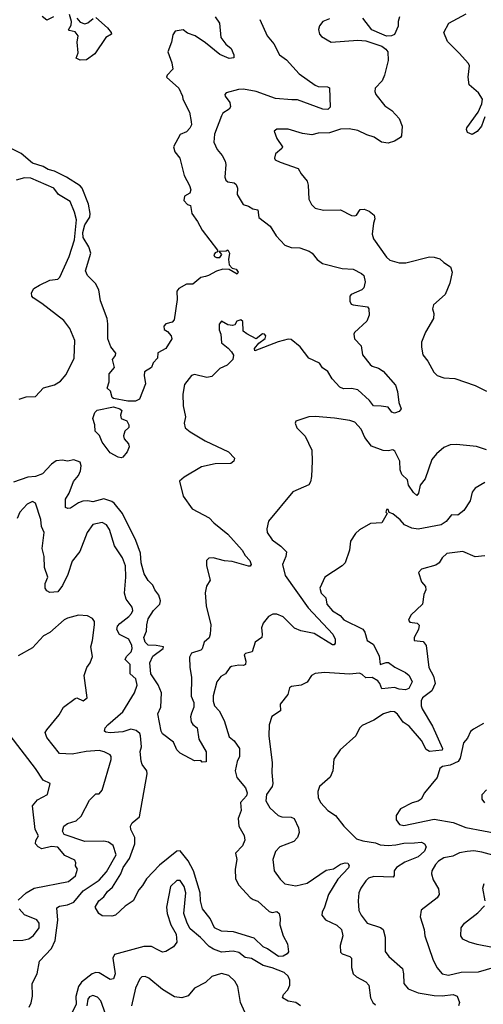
# Model space of a CAD drawing. Extents: x 1892934 to 2008621, y 567149 to 683290.
# Tile 145 of 256: x 1939865 to 1942785, y 618474 to 624677. Entities that reach past the tile are written whole.
import ezdxf

# ---------------------------------------------------------------- set-up
doc = ezdxf.new("R2010")
doc.units = 0

msp = doc.modelspace()

# ---------------------------------------------------------------- linework, layer by layer
at = {"layer": '0CON20XD'}
for points in [[(1940245, 624422.5), (1940220, 624435), (1940232.9, 624467.1), (1940226, 624535), (1940233.8, 624575), (1940215, 624600), (1940177.5, 624607.5), (1940173.3, 624613.3), (1940188.8, 624641.2), (1940191.4, 624665), (1940178.9, 624708.9)], [(1942794.6, 624065), (1942774.2, 624005), (1942745, 623972), (1942715, 623953.8), (1942685.9, 623965.9), (1942678, 623985), (1942681.2, 623995), (1942751.4, 624095), (1942775, 624147.5), (1942779.2, 624175), (1942755, 624216), (1942695.8, 624265.8), (1942690, 624315), (1942698, 624385), (1942690.8, 624400.8), (1942632.5, 624465), (1942559.7, 624539.7), (1942536.7, 624595), (1942567.1, 624655), (1942676.8, 624713.2)], [(1941096.7, 624695), (1941122.5, 624655), (1941130.6, 624565), (1941162.5, 624522.5), (1941196.2, 624495), (1941214.2, 624455), (1941213.6, 624436.4), (1941185, 624431.9), (1941125, 624458.2), (1941035, 624531.8), (1940970, 624575), (1940921.7, 624591.7), (1940895, 624613.3), (1940845, 624603.3), (1940828.3, 624581.7), (1940820, 624535), (1940798.8, 624475), (1940823.1, 624405), (1940828.8, 624365), (1940793.6, 624326.4), (1940790, 624315), (1940866.4, 624245), (1940890, 624195), (1940892.5, 624175), (1940933.9, 624093.9), (1940945.7, 624034.3), (1940946.9, 624015), (1940937.2, 623992.8), (1940915, 623970.8), (1940875, 623952.5), (1940834.4, 623875), (1940841.4, 623845), (1940873.2, 623803.2), (1940900.8, 623695), (1940935, 623631.2), (1940942.5, 623605), (1940935.9, 623584.1), (1940903.3, 623565), (1940898.3, 623538.3), (1940921.7, 623511.7), (1940940, 623505), (1940950, 623455), (1940985.7, 623405), (1941015, 623350), (1941110, 623225), (1941110, 623215), (1941095, 623207.5), (1941087.5, 623195), (1941092.5, 623185), (1941105, 623177.5), (1941125, 623177.5), (1941137.5, 623197.5), (1941121.7, 623218.3), (1941165, 623220), (1941175, 623227.5), (1941185.7, 623205), (1941180, 623165), (1941185, 623132.5), (1941202, 623112), (1941227.5, 623105), (1941240, 623085), (1941235, 623072.5), (1941183.1, 623103.1), (1941145, 623104.6), (1941105, 623093.1), (1941055, 623064.7), (1941035, 623059.7), (1941005, 623052.7), (1940955, 623011.2), (1940915, 623010), (1940867.5, 622982.5), (1940854.3, 622965.7), (1940855.6, 622914.4), (1940837.1, 622785), (1940825, 622770.6), (1940785, 622761.1), (1940771.8, 622745), (1940774.7, 622724.7), (1940795, 622712.2), (1940818, 622685), (1940822.5, 622665), (1940784.5, 622605.5), (1940735, 622577.5), (1940732.2, 622545), (1940704.8, 622515.2), (1940694.4, 622485), (1940651.7, 622458.3), (1940648, 622435), (1940657.6, 622382.4), (1940618.8, 622285), (1940595, 622273.8), (1940545, 622272.5), (1940455, 622290), (1940447.2, 622297.2), (1940436.8, 622336.8), (1940415.8, 622355), (1940428.1, 622395), (1940428.1, 622445), (1940462.2, 622485), (1940449.2, 622535), (1940468.5, 622561.5), (1940470.9, 622575), (1940439.5, 622615), (1940419.4, 622665), (1940420.1, 622760.1), (1940415.9, 622795), (1940373.8, 622905), (1940364.1, 622974.1), (1940343.3, 623015), (1940292, 623065), (1940280, 623095), (1940312.8, 623205), (1940300.8, 623245), (1940264.6, 623305), (1940262, 623335), (1940275, 623384.7), (1940307, 623433), (1940309, 623455), (1940298.7, 623515), (1940258.2, 623615), (1940245, 623630), (1940159.1, 623685), (1940085, 623722.2), (1940045, 623733.2), (1940012.6, 623752.6), (1939945, 623772.4), (1939875, 623832.7), (1939773.2, 623883.2)], [(1941376.8, 624676.8), (1941422.9, 624575), (1941464.6, 624524.6), (1941501.1, 624455), (1941545, 624423.1), (1941625, 624335.5), (1941725, 624264.4), (1941745.5, 624255.5), (1941804.2, 624254.2), (1941816.8, 624246.8), (1941820, 624125), (1941805, 624110.8), (1941775, 624112.2), (1941615, 624171.3), (1941578.3, 624171.7), (1941475, 624179.3), (1941353.3, 624225), (1941275, 624238.5), (1941242.5, 624237.5), (1941166.2, 624215), (1941157.8, 624205), (1941158.2, 624195), (1941188.4, 624155), (1941191.8, 624128.2), (1941185, 624113.8), (1941145, 624088), (1941135, 624070.8), (1941091.3, 623955), (1941087.9, 623905), (1941108, 623858), (1941140.9, 623820.9), (1941159.2, 623785), (1941163.3, 623763.3), (1941157.5, 623685), (1941162.7, 623665), (1941175, 623654.7), (1941215, 623648.5), (1941228.8, 623638.8), (1941235.9, 623615.9), (1941235.5, 623575), (1941272.7, 623512.7), (1941305, 623502.5), (1941334.2, 623484.2), (1941365, 623478), (1941370.9, 623430.9), (1941442.9, 623375), (1941480, 623315), (1941535, 623257.1), (1941575, 623241.4), (1941628.6, 623238.6), (1941688.7, 623218.7), (1941707.5, 623205), (1941737.9, 623165), (1941771, 623141), (1941895, 623109.6), (1941965.3, 623105.3), (1942018.5, 623078.5), (1942031.4, 623065), (1942040.5, 623025), (1942032.4, 622987.6), (1942020, 622975), (1941952, 622945), (1941944.4, 622935), (1941944, 622904), (1941952.5, 622885), (1941965, 622880), (1942055, 622867.1), (1942064.2, 622855), (1942065.8, 622815), (1942051.7, 622778.3), (1941973.8, 622705), (1941968.8, 622695), (1941973.6, 622666.4), (1942015, 622622.5), (1942024.2, 622565), (1942071.4, 622505), (1942085, 622493.1), (1942125, 622481.5), (1942155, 622463.1), (1942230.8, 622375), (1942244.4, 622335), (1942251.9, 622265), (1942266.9, 622225), (1942255, 622207.3), (1942225, 622197.1), (1942207.8, 622205), (1942185, 622234.5), (1942141.4, 622241.4), (1942093.5, 622243.5), (1942067, 622277), (1941995.3, 622345.3), (1941955, 622353.6), (1941905, 622351.2), (1941880.9, 622360.9), (1941833.8, 622413.8), (1941805, 622460), (1941772.5, 622482.5), (1941752.5, 622512.5), (1941685, 622543.5), (1941630.6, 622615), (1941575, 622661.1), (1941555, 622663.5), (1941492.1, 622647.9), (1941345, 622590), (1941343.9, 622606.1), (1941371.7, 622638.3), (1941411.7, 622668.3), (1941416, 622685), (1941407.5, 622695), (1941395, 622697.5), (1941355, 622666.7), (1941295, 622696.7), (1941273.3, 622715), (1941270, 622775), (1941256.7, 622785), (1941233.2, 622776.8), (1941220, 622755), (1941205, 622750), (1941175, 622753.3), (1941135, 622776.7), (1941120.7, 622759.3), (1941121.7, 622721.7), (1941132.5, 622695), (1941135, 622640), (1941178.2, 622608.2), (1941198.6, 622585), (1941212.1, 622562.1), (1941207.5, 622535), (1941170.7, 622499.3), (1941125, 622479.1), (1941075, 622427.9), (1941042.5, 622422.5), (1940965, 622441.2), (1940945.9, 622434.1), (1940902.3, 622377.7), (1940893.2, 622316.8), (1940894.1, 622244.1), (1940910, 622175), (1940900.8, 622135), (1940908, 622105), (1940939.3, 622079.3), (1941033.6, 622023.6), (1941180, 621955), (1941216.7, 621915), (1941213.3, 621895), (1941195, 621881.2), (1941095, 621879.4), (1941010.3, 621859.7), (1940900, 621795), (1940871.4, 621768.6), (1940894.7, 621674.7), (1940950.8, 621595), (1941058.3, 621538.3), (1941087.9, 621507.9), (1941175.4, 621435.4), (1941265.6, 621335), (1941285, 621301.4), (1941315, 621268.8), (1941322, 621245), (1941315.6, 621234.4), (1941305, 621234.3), (1941203.4, 621263.4), (1941155, 621268.5), (1941082.6, 621287.4), (1941055.5, 621284.5), (1941041.3, 621268.7), (1941042.3, 621235), (1941063.5, 621145), (1941042.1, 621107.9), (1941032.3, 621065), (1941039.3, 620985), (1941068.4, 620865), (1941064.5, 620805.5), (1941057.4, 620782.6), (1941026.7, 620755), (1941015, 620713.8), (1941005, 620704), (1940946.7, 620685), (1940935, 620660), (1940935.8, 620595), (1940947.8, 620535), (1940945.8, 620415.8), (1940962, 620375), (1940961.2, 620345), (1940947.5, 620307.5), (1940941.2, 620285), (1940944.1, 620254.1), (1940955, 620236.7), (1940983.3, 620215), (1940993.8, 620145), (1941040, 620065), (1941038.3, 620001.7), (1941015, 620000), (1941005, 620010), (1940965, 620007.5), (1940875, 620056.2), (1940855, 620076.7), (1940834.3, 620124.3), (1940765, 620178.6), (1940755.7, 620195), (1940735.5, 620304.5), (1940754.4, 620345), (1940757.7, 620435), (1940736.5, 620486.5), (1940690.9, 620555), (1940684.5, 620624.5), (1940703.1, 620666.9), (1940768.8, 620715), (1940770, 620725), (1940725, 620734.8), (1940675, 620736.6), (1940654.6, 620755), (1940646.2, 620785), (1940664.5, 620825), (1940665.5, 620865), (1940675, 620901.4), (1940706.9, 620955), (1940747.7, 620995), (1940750.8, 621015), (1940740.4, 621050.4), (1940715.6, 621085), (1940703.1, 621115), (1940675, 621144.3), (1940648.9, 621185), (1940630, 621255), (1940626.2, 621315), (1940596.5, 621395), (1940512.2, 621565), (1940460, 621630), (1940445, 621641.3), (1940395, 621657.2), (1940325, 621639.4), (1940295, 621646), (1940262.3, 621642.3), (1940235, 621633.3), (1940185, 621599.5), (1940167.1, 621597.1), (1940154.3, 621604.3), (1940153.8, 621655), (1940177.2, 621692.8), (1940203.5, 621766.5), (1940234.5, 621805), (1940247.1, 621835), (1940252.2, 621865), (1940245, 621888), (1940205, 621903.8), (1940165.5, 621895.5), (1940135, 621901.5), (1940095, 621896.7), (1940065, 621877.1), (1940008.1, 621815), (1939965, 621799.7), (1939915.3, 621794.7), (1939825, 621762.7)], [(1940077.5, 624695), (1940035, 624673.3), (1940007, 624697)], [(1940225.8, 624685.8), (1940245, 624661.2), (1940275, 624650), (1940295, 624656.7), (1940326.7, 624685)], [(1940345, 624690), (1940417.5, 624625), (1940440, 624595), (1940442.5, 624585), (1940406.6, 624563.4), (1940338.3, 624461.7), (1940285, 624423.3), (1940245, 624422.5)], [(1941815, 624682), (1941774.5, 624665.5), (1941752.3, 624637.7), (1941746.7, 624615), (1941754, 624585), (1941765, 624571.2), (1941825.9, 624535.9), (1941995, 624547.1), (1942045, 624544.2), (1942145, 624510), (1942171.4, 624491.4), (1942184.2, 624474.2), (1942185, 624420), (1942162.4, 624327.6), (1942148, 624292), (1942104, 624245), (1942101.2, 624225), (1942107.5, 624205), (1942164.2, 624134.2), (1942208.8, 624105), (1942254.2, 624054.2), (1942274, 624005), (1942268.8, 623945), (1942262.5, 623935), (1942225, 623911.2), (1942185, 623898.8), (1942144.2, 623904.2), (1942097.5, 623937.5), (1942051.9, 623951.9), (1941995, 623979.4), (1941938.9, 623988.9), (1941885, 623987.1), (1941815, 623964.4), (1941745, 623961.1), (1941705, 623950.8), (1941645, 623960.6), (1941555, 623987.5), (1941485, 623986.9), (1941468, 623975), (1941485, 623928), (1941520, 623875), (1941516.7, 623865), (1941475, 623832.5), (1941469.5, 623805), (1941474.7, 623794.7), (1941505, 623779.2), (1941618.1, 623738.1), (1941636.9, 623705), (1941675, 623659.5), (1941681.7, 623635), (1941685.5, 623545.5), (1941702.4, 623512.4), (1941725, 623488.8), (1941777.3, 623477.3), (1941885, 623479.2), (1941955, 623444), (1941975, 623440), (1941985.9, 623444.1), (1942009.3, 623480.7), (1942035, 623483.8), (1942065, 623470), (1942098, 623445), (1942102.3, 623422.3), (1942093.1, 623395), (1942085.6, 623325), (1942092.9, 623295), (1942175, 623180), (1942195, 623162.5), (1942255, 623144.3), (1942295.7, 623144.3), (1942445, 623182), (1942475, 623181.2), (1942510.7, 623170.7), (1942535, 623146.7), (1942578.8, 623118.8), (1942587.5, 623085), (1942574.3, 623015.7), (1942544, 622945), (1942470.5, 622879.5), (1942463.8, 622855), (1942472, 622825), (1942470, 622795), (1942421.1, 622708.9), (1942395.9, 622645.9), (1942394.5, 622614.5), (1942404.2, 622565), (1942435, 622526), (1942473.1, 622455), (1942495, 622434.4), (1942535, 622420.6), (1942605, 622416.7), (1942733, 622373), (1942805, 622336.7)], [(1942257.5, 624695), (1942248.1, 624665), (1942247.8, 624635), (1942225, 624582.5), (1942206.1, 624573.9), (1942175, 624572.5), (1942146.2, 624586.2), (1942083.4, 624613.4), (1942025, 624685.3)], [(1939861.4, 622285), (1939905, 622301.2), (1939965, 622303.1), (1940015, 622357.5), (1940085, 622376.5), (1940121.7, 622398.3), (1940157.7, 622442.3), (1940208.2, 622545), (1940211.8, 622655), (1940180.9, 622730.9), (1940142.5, 622782.5), (1940005, 622889.4), (1939950, 622925), (1939942, 622935), (1939939.2, 622955), (1939955, 622983.3), (1939990, 623005), (1940055, 623035.7), (1940105, 623042), (1940118, 623055), (1940176.5, 623185), (1940210.5, 623289.5), (1940223.2, 623415), (1940210.8, 623465), (1940182.2, 623532.2), (1940110, 623575), (1940080.8, 623615), (1939935, 623678.9), (1939895, 623680), (1939843.4, 623666.6)], [(1940505, 621916.7), (1940485, 621920), (1940435, 621948.8), (1940383.3, 622015), (1940366.7, 622056.7), (1940340.8, 622085), (1940337.5, 622125), (1940326, 622165), (1940337.3, 622202.7), (1940353.6, 622216.4), (1940455, 622238.5), (1940495.4, 622225.4), (1940507.5, 622215), (1940500, 622185), (1940504.2, 622165), (1940538.8, 622148.8), (1940552.5, 622125), (1940551.7, 622108.3), (1940526.4, 622083.6), (1940518.8, 622055), (1940523.3, 622035), (1940550, 622005), (1940553.8, 621985), (1940541.4, 621955), (1940515, 621921.2), (1940505, 621916.7)], [(1942261.2, 621841.2), (1942258.2, 621895), (1942228.3, 621958.3), (1942215, 621965.8), (1942185, 621960), (1942155, 621963.3), (1942080.3, 621990.3), (1942039.4, 622045), (1942016.3, 622096.3), (1941975, 622141.4), (1941945, 622152.2), (1941846.7, 622166.7), (1941725, 622177.5), (1941685.9, 622174.1), (1941603, 622147), (1941600, 622135), (1941610, 622105), (1941662.3, 622052.3), (1941704.2, 621965), (1941707.1, 621895), (1941701.7, 621798.3), (1941695.8, 621764.2), (1941685, 621746.7), (1941585, 621701.2), (1941432.3, 621517.7), (1941421.2, 621468.8), (1941424.2, 621445), (1941455, 621400), (1941509.8, 621359.8), (1941544.5, 621324.5), (1941541.5, 621295), (1941519.5, 621245), (1941536.5, 621175), (1941680.8, 620970.8), (1941836.3, 620805), (1941852.5, 620775), (1941851.5, 620748.5), (1941845, 620738), (1941835, 620737.5), (1941720.1, 620810.1), (1941635, 620827.4), (1941595, 620843.1), (1941525, 620914.6), (1941485, 620931.5), (1941458.8, 620931.2), (1941432.3, 620917.7), (1941398.8, 620875), (1941388, 620845), (1941392.5, 620805), (1941388.8, 620785), (1941348.8, 620755), (1941330, 620695), (1941287.1, 620682.9), (1941278, 620675), (1941289.4, 620635), (1941286.2, 620615), (1941275, 620608.6), (1941245, 620610.6), (1941198.9, 620601.1), (1941188, 620595), (1941160, 620555), (1941131.7, 620538.3), (1941106.2, 620505), (1941083.9, 620416.1), (1941083, 620383), (1941092.5, 620355), (1941121.5, 620321.5), (1941151.9, 620261.9), (1941185, 620159.4), (1941215, 620132.5), (1941249.4, 620085), (1941248.3, 620035), (1941233.8, 620003.8), (1941221.1, 619945), (1941231.9, 619901.9), (1941287.2, 619837.2), (1941298, 619805), (1941293.4, 619786.6), (1941255.6, 619745), (1941259.4, 619695), (1941240, 619645), (1941244.2, 619595), (1941277.9, 619537.9), (1941282.3, 619507.7), (1941268.3, 619471.7), (1941224.2, 619425), (1941232.5, 619385), (1941222.9, 619325), (1941224.5, 619265), (1941245, 619224), (1941316.9, 619146.9), (1941335, 619133.1), (1941365, 619124), (1941435, 619057.8), (1941455, 619052.9), (1941485, 619057.5), (1941500, 619045), (1941505.7, 619015), (1941503.1, 618975), (1941524.5, 618904.5), (1941551.2, 618855), (1941557.5, 618805), (1941549.3, 618790.7), (1941525, 618776.2), (1941495, 618775.8), (1941425, 618823.6), (1941397.5, 618835), (1941340.7, 618890.7), (1941210.5, 618930.5), (1941135, 618934.8), (1941092.6, 618955), (1941065, 619014.5), (1941017.1, 619075), (1941003.8, 619125), (1941001.7, 619175), (1940959.3, 619315), (1940926.8, 619376.8), (1940875, 619440.9), (1940855, 619438.8), (1940745, 619350.4), (1940662.7, 619265), (1940638.3, 619221.7), (1940614.7, 619195), (1940579.2, 619125), (1940529.1, 619090.9), (1940468, 619035), (1940445, 619029.4), (1940385, 619032), (1940364, 619045), (1940341.2, 619085), (1940364.2, 619125), (1940395, 619150.6), (1940418.9, 619185), (1940448.7, 619211.3), (1940502.4, 619295), (1940516.6, 619335), (1940557.2, 619392.8), (1940590.8, 619485), (1940590, 619525), (1940564.2, 619575), (1940562.5, 619595), (1940572.8, 619617.2), (1940620, 619655), (1940668.6, 619925), (1940665.7, 619945), (1940636.4, 619985), (1940629.1, 620005), (1940624.1, 620065.9), (1940632.9, 620095), (1940625.9, 620165.9), (1940620.7, 620180.7), (1940598.3, 620198.3), (1940565, 620206.2), (1940515, 620190.9), (1940435, 620183.8), (1940407.5, 620187.5), (1940398.8, 620195), (1940404.2, 620215), (1940420.8, 620235), (1940515, 620317.1), (1940588.1, 620435), (1940605.7, 620485), (1940596.4, 620525), (1940561.1, 620555), (1940560, 620615), (1940528.6, 620645), (1940538.2, 620665), (1940567.8, 620695), (1940574.2, 620715), (1940570.6, 620735), (1940553.1, 620775), (1940493.4, 620803.4), (1940476.2, 620835), (1940481.4, 620855), (1940495, 620872.7), (1940553, 620917), (1940569.6, 620935), (1940577.1, 620955), (1940573.1, 620975), (1940536.2, 621025), (1940525, 621063.3), (1940533.8, 621165), (1940531.8, 621235), (1940513, 621287), (1940463, 621363), (1940431.2, 621465), (1940411.2, 621495), (1940385, 621508.6), (1940325, 621495.6), (1940290, 621445), (1940243.3, 621326.7), (1940195.4, 621264.6), (1940168.3, 621181.7), (1940135, 621112.9), (1940105, 621072.5), (1940055, 621068.8), (1940035, 621078.8), (1940025.7, 621095.7), (1940024.5, 621125), (1940042.3, 621165), (1940022.1, 621225), (1940018.2, 621295), (1940006.9, 621345), (1940018.8, 621445), (1940002.8, 621482.8), (1939998.6, 621528.6), (1939965, 621630), (1939945, 621640.4), (1939912.5, 621625), (1939865.8, 621575), (1939849.2, 621535)], [(1942805, 621966.1), (1942742.7, 621987.3), (1942615, 622001.1), (1942575, 621997.8), (1942535, 621980.8), (1942489.1, 621940.9), (1942460, 621905), (1942419.2, 621785), (1942386.7, 621745), (1942376.9, 621693.1), (1942365, 621678.8), (1942345, 621697.5), (1942314.4, 621745), (1942307.7, 621777.7), (1942272, 621812), (1942261.2, 621841.2)], [(1942795, 621761.2), (1942733.8, 621725), (1942715, 621700), (1942701.4, 621645), (1942662.9, 621585), (1942625, 621555.6), (1942585, 621557.1), (1942550.8, 621515), (1942518.8, 621495), (1942375, 621466.9), (1942333.9, 621473.9), (1942288, 621495), (1942262, 621525), (1942215, 621563.3), (1942192.5, 621572.5), (1942185, 621590), (1942175, 621590), (1942170, 621575), (1942180, 621565), (1942145, 621507.5), (1942075, 621503.3), (1942005, 621463.8), (1941979.5, 621440.5), (1941948.3, 621391.7), (1941942.9, 621335), (1941914.2, 621255), (1941896, 621235), (1941786, 621165), (1941754.3, 621094.3), (1941763, 621063), (1941792.5, 621035), (1941800, 620995), (1941835, 620953.3), (1941883, 620923), (1941906.4, 620896.4), (1942026.1, 620836.1), (1942037.7, 620817.7), (1942053.8, 620765), (1942091.9, 620741.9), (1942128.7, 620668.7), (1942135, 620614), (1942172.4, 620627.6), (1942186.7, 620626.7), (1942227.2, 620597.2), (1942294.4, 620565), (1942317.8, 620545), (1942335.8, 620505), (1942315, 620463.8), (1942295, 620455.7), (1942255, 620458.9), (1942225, 620468.9), (1942145, 620461.5), (1942133.9, 620495), (1942121.2, 620511.2), (1942085, 620532.2), (1942045, 620530), (1942022.4, 620552.4), (1942005, 620560), (1941942.8, 620552.8), (1941784.3, 620564.3), (1941725, 620557.8), (1941702.5, 620545), (1941675, 620502.5), (1941637.5, 620485), (1941577.5, 620475), (1941563.3, 620466.7), (1941554, 620425), (1941506.1, 620363.9), (1941508.3, 620321.7), (1941452.9, 620287.1), (1941436, 620234), (1941434.2, 620165), (1941454.2, 619995), (1941452, 619935), (1941458.9, 619865), (1941455.9, 619845), (1941419.8, 619795), (1941415.7, 619755), (1941440.9, 619710.9), (1941492.2, 619662.2), (1941515, 619654.8), (1941575, 619652.7), (1941593.6, 619643.6), (1941620, 619585), (1941624.3, 619555), (1941614.3, 619525), (1941591.2, 619498.8), (1941504.2, 619465.8), (1941475, 619437.1), (1941458.2, 619385), (1941467.5, 619315), (1941505, 619261.4), (1941535, 619233.1), (1941605, 619219.6), (1941675, 619236.8), (1941795, 619319.2), (1941842.1, 619327.9), (1941885, 619355.5), (1941915, 619364.3), (1941932, 619362), (1941938.8, 619348.8), (1941935, 619333.8), (1941868.7, 619261.3), (1941809.2, 619165), (1941784.4, 619085), (1941769.2, 619055), (1941767.5, 619035), (1941791.2, 619005), (1941861.9, 618971.9), (1941891.4, 618945), (1941900.5, 618905), (1941882.9, 618845), (1941885, 618802.5), (1941895, 618792), (1941945, 618775.7), (1941954.2, 618765), (1941953.6, 618705), (1941965.5, 618665.5), (1941985, 618645.8), (1942045, 618614.4), (1942063.1, 618595), (1942074.5, 618515), (1942089.4, 618485), (1942105, 618470)], [(1942795, 621299.4), (1942733.1, 621293.1), (1942655, 621325.6), (1942555, 621314), (1942525, 621286.2), (1942505.7, 621255), (1942485, 621239.4), (1942395.8, 621214.2), (1942376.7, 621195), (1942396, 621135), (1942420, 621105), (1942422.5, 621085), (1942410, 621055), (1942400.8, 620995), (1942328, 620925), (1942314.5, 620894.5), (1942320.9, 620880.9), (1942367.5, 620875), (1942381.2, 620861.2), (1942376.9, 620835), (1942350, 620785), (1942348.8, 620765), (1942405, 620759.2), (1942425.7, 620735), (1942442.2, 620595), (1942471.9, 620541.9), (1942480.7, 620495), (1942460.9, 620449.1), (1942402.5, 620405), (1942394, 620385), (1942392.3, 620355), (1942399, 620335), (1942465.6, 620225), (1942528.6, 620085), (1942525, 620074), (1942445, 620066.5), (1942425, 620079.5), (1942394.8, 620134.8), (1942316.7, 620225), (1942280.6, 620250.6), (1942245, 620300.5), (1942225, 620316), (1942201.7, 620318.3), (1942156.1, 620303.9), (1942095.9, 620264.1), (1942020.9, 620229.1), (1942005.9, 620214.1), (1941981.2, 620165), (1941882.3, 620077.7), (1941842.7, 620017.3), (1941836, 619945), (1941820.8, 619905), (1941752.2, 619845), (1941742.5, 619815), (1941744.4, 619775), (1941761.9, 619741.9), (1941805.5, 619695.5), (1941853.2, 619663.2), (1941905.8, 619595.8), (1941985, 619516.4), (1942025, 619502.5), (1942105, 619491), (1942135, 619478.9), (1942185, 619474.3), (1942232.7, 619477.3), (1942285, 619489.6), (1942351.8, 619491.8), (1942395, 619495.3), (1942415, 619485.6), (1942424.5, 619465), (1942415, 619437.5), (1942375, 619402.2), (1942290.6, 619369.4), (1942237.5, 619335), (1942223.5, 619315), (1942222.5, 619285), (1942216.2, 619275), (1942095, 619279.3), (1942062.1, 619267.9), (1942045, 619251.4), (1942012.5, 619205), (1942001.5, 619175), (1941995.5, 619125), (1942001.2, 619065), (1942015.5, 619035), (1942054, 618984), (1942138.2, 618958.2), (1942154.4, 618944.4), (1942166.4, 618896.4), (1942166.9, 618806.9), (1942190, 618775), (1942275, 618700), (1942282.9, 618665), (1942284.3, 618605), (1942310.5, 618570.5), (1942375, 618546.4), (1942475, 618529.5), (1942525, 618527.2), (1942594.4, 618535.6)], [(1939925, 618455.6), (1939937.9, 618482.1), (1939945.5, 618525), (1939943.6, 618605), (1939975.3, 618664.7), (1939988.9, 618745), (1940064.5, 618825.5), (1940088.4, 618875), (1940104.3, 619004.3), (1940098.9, 619081.1), (1940115, 619092.5), (1940165, 619100.6), (1940205, 619117.9), (1940265, 619188.9), (1940365, 619255.8), (1940410.8, 619309.2), (1940471.6, 619415), (1940454.3, 619474.3), (1940424.3, 619495), (1940395, 619501.2), (1940275, 619499.4), (1940144, 619544), (1940133.8, 619565), (1940142.5, 619595), (1940165, 619612.1), (1940220.5, 619630.5), (1940252.1, 619657.9), (1940305, 619760), (1940345, 619800), (1940365, 619800), (1940385, 619822.5), (1940440.6, 620015), (1940440.6, 620035), (1940434, 620045), (1940397.5, 620065), (1940365, 620073.3), (1940283.8, 620066.2), (1940195, 620048.8), (1940115, 620053.3), (1940035.6, 620155), (1940025.8, 620185), (1940035, 620203.8), (1940113, 620297), (1940140, 620345), (1940215, 620400.8), (1940225, 620404.2), (1940265, 620385.4), (1940289.5, 620405), (1940270, 620545), (1940287.1, 620595), (1940308.6, 620625), (1940322.5, 620665), (1940313.1, 620725), (1940324.4, 620765), (1940336.9, 620865), (1940335.7, 620885.7), (1940324.3, 620904.3), (1940291.2, 620921.2), (1940235, 620924.4), (1940165, 620906.4), (1940145, 620895.4), (1940055, 620815.6), (1940015, 620794.4), (1939945, 620720.4), (1939855, 620668.9)], [(1942785, 620242.5), (1942723.9, 620206.1), (1942705, 620192.5), (1942685, 620150), (1942659.3, 620120.7), (1942638.2, 620025), (1942626.5, 620003.5), (1942575, 619981), (1942527.4, 619972.6), (1942510.9, 619959.1), (1942495, 619903.3), (1942413.6, 619806.4), (1942393, 619767), (1942375, 619754), (1942336.1, 619743.9), (1942262.5, 619705), (1942236, 619664), (1942235.9, 619635.9), (1942256.6, 619606.6), (1942285, 619600.8), (1942475, 619640.4), (1942595, 619619.2), (1942675, 619586.5), (1942896.9, 619545)], [(1939855, 619129.2), (1939905, 619175.9), (1939955.7, 619205), (1940172.2, 619247.8), (1940216.8, 619283.2), (1940230, 619325), (1940216.7, 619345), (1940219.4, 619365), (1940212.1, 619382.1), (1940150.1, 619410.1), (1940105, 619462.9), (1940065, 619467.7), (1940005, 619453.8), (1939982.2, 619465), (1939964.6, 619484.6), (1939967.1, 619505), (1939982.9, 619535), (1939961.5, 619575), (1939945.4, 619724.6), (1939977.4, 619762.6), (1940040.8, 619795), (1940057.1, 619865), (1940011.9, 619885), (1939965, 619960), (1939805, 620168)], [(1942795, 619742), (1942778, 619765), (1942777.1, 619795), (1942803.9, 619825)], [(1942867.3, 619407.3), (1942775, 619432.6), (1942725, 619440.5), (1942683.2, 619436.8), (1942635, 619427.8), (1942593.2, 619406.8), (1942535, 619395.4), (1942501.4, 619375), (1942484.4, 619355), (1942460.6, 619315), (1942458.1, 619295), (1942468.3, 619258.3), (1942502.1, 619202.1), (1942505.6, 619165), (1942495, 619144.4), (1942394.2, 619065.8), (1942388, 619025), (1942411.4, 618945), (1942416.7, 618905), (1942467.3, 618757.3), (1942492.5, 618705), (1942525.7, 618665), (1942565, 618657.3), (1942644.3, 618675.7), (1942755, 618678.8), (1942855, 618707.2)], [(1941634.2, 618465), (1941604.6, 618484.6), (1941555, 618493.8), (1941519.2, 618515), (1941525.7, 618535), (1941552.9, 618565), (1941566.6, 618593.4), (1941566.5, 618626.5), (1941555, 618650), (1941530, 618675), (1941455, 618703.8), (1941398.2, 618718.2), (1941325, 618761.5), (1941285, 618769.4), (1941245, 618799.4), (1941208.9, 618808.9), (1941135, 618802.7), (1941085, 618820.5), (1941057.9, 618837.9), (1941004.3, 618895), (1940939.5, 618949.5), (1940918.8, 618985), (1940898.2, 619045), (1940910.3, 619175), (1940901.5, 619215), (1940875, 619254.2), (1940855, 619252.9), (1940814.5, 619215), (1940790, 619085), (1940794.5, 619045), (1940816.7, 618975), (1940850.8, 618915), (1940854.2, 618865), (1940833.4, 618836.6), (1940785, 618806.9), (1940765, 618802.5), (1940735, 618815.8), (1940695, 618837.8), (1940647.5, 618837.5), (1940462, 618788), (1940450.6, 618765), (1940465.3, 618665), (1940455, 618634), (1940435, 618630), (1940365, 618672.5), (1940345, 618674.6), (1940320.5, 618665), (1940255, 618612.9), (1940236.2, 618585), (1940217.9, 618522.1), (1940219.9, 618475), (1940195, 618421.2)], [(1942795.8, 619125), (1942782, 619205), (1942790, 619235)], [(1939823.4, 618876.6), (1939885, 618877.5), (1939923.1, 618886.9), (1939952.6, 618907.4), (1939986.7, 618955), (1939986.9, 618985), (1939973.1, 619005), (1939895, 619037.7), (1939860.7, 619075)], [(1942841.8, 618831.8), (1942745, 618850), (1942695, 618864.3), (1942656.2, 618885), (1942644, 618905), (1942646, 618955), (1942666.2, 618985), (1942751.1, 619048.9), (1942792, 619095)], [(1941282.5, 618425), (1941255.5, 618485.5), (1941238.2, 618585), (1941219.3, 618619.3), (1941182, 618655), (1941135, 618667.8), (1941075, 618648.9), (1941035, 618610.6), (1940966, 618575), (1940925, 618526.9), (1940885.5, 618514.5), (1940840.2, 618520.2), (1940765, 618567.5), (1940678.9, 618638.9), (1940655, 618648.6), (1940635, 618646), (1940621.2, 618635), (1940593.7, 618576.3), (1940569.6, 618465)], [(1940404.6, 618414.6), (1940376.4, 618495), (1940355, 618519.1), (1940325, 618530), (1940305, 618520), (1940294.7, 618505), (1940287.6, 618465)], [(1942594.4, 618535.6), (1942620, 618525), (1942634.2, 618485), (1942627.5, 618465)]]:
    msp.add_lwpolyline(points, dxfattribs=at)

doc.saveas('drawing.dxf')
